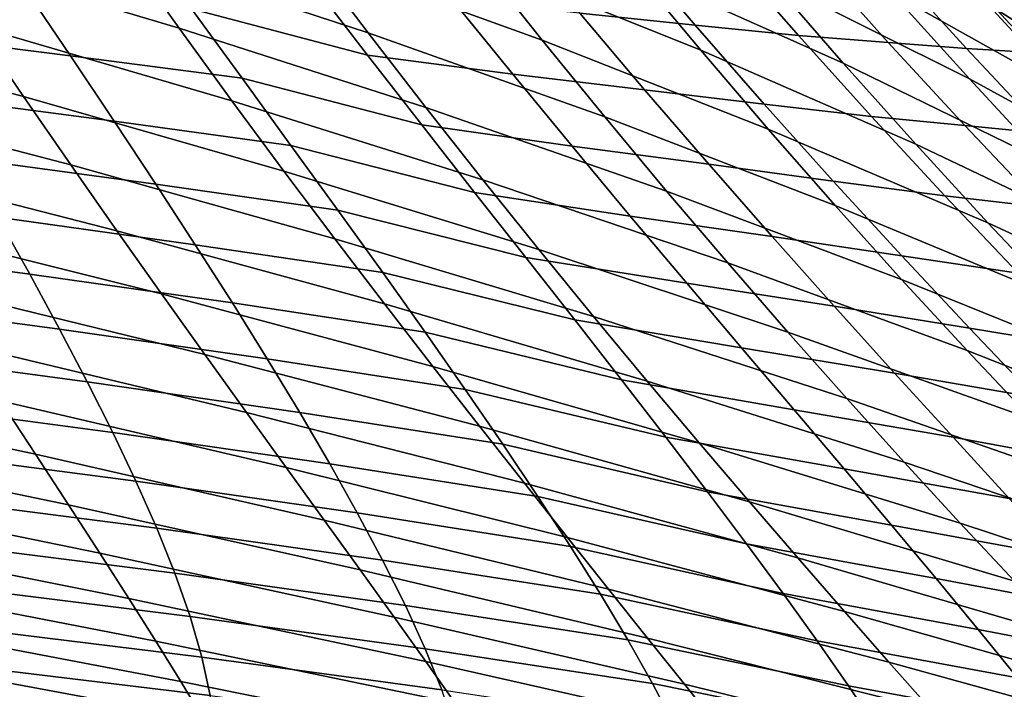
# Model space of a CAD drawing. Header units: metres. Extents: x -365 to 28, y -28 to 28.
# Tile 91 of 256: x -24.44 to -20.5, y -21.69 to -19.02. Entities that reach past the tile are written whole.
import ezdxf

# ---------------------------------------------------------------- set-up
doc = ezdxf.new("R2010")
doc.units = ezdxf.units.M
doc.layers.add('solid_24_501_103_XXX', color=7, linetype='CONTINUOUS')

msp = doc.modelspace()

# ---------------------------------------------------------------- linework, layer by layer
at = {"layer": 'solid_24_501_103_XXX'}
for points in [[(-20.603907, -18.213428, 42.729824), (-20.519827, -18.308096, -60), (-19.6654, -19.222958, -60), (-20.365715, -18.479385, 43.029308)], [(-20.182934, -19.052423, 48.690849), (-20.856688, -18.615086, 49.699287), (-21.177586, -18.245213, 49.194675), (-20.52651, -18.679554, 48.168316)], [(-19.703373, -19.184032, 110.5), (-20.556799, -18.266582, 110.5), (-20.000048, -18.874537, 104.244537), (-19.737448, -19.148973, 104.041115)], [(-20.486809, -18.339701, 110.559593), (-20.556799, -18.266582, 110.5), (-19.703373, -19.184032, 110.5)], [(-20.04929, -18.779844, 114.398811), (-19.725824, -19.131824, 114.556641), (-20.395311, -18.41662, 114.447586), (-20.519588, -18.276377, 114.380669)], [(-19.903423, -19.137789, 47.147198), (-20.52651, -18.679554, 48.168316), (-20.864803, -18.29888, 47.664837), (-20.265284, -18.75342, 46.626358)], [(19.6654, -19.222958, -60), (-19.6654, -19.222958, -60), (-20.519827, -18.308096, -60)], [(20.519827, -18.308096, -60), (19.6654, -19.222958, -60), (-20.519827, -18.308096, -60)], [(-20.079708, -18.829243, 45.067764), (-19.70035, -19.225822, 45.585148), (-20.265284, -18.75342, 46.626358), (-20.620523, -18.361309, 46.125195)], [(-23.798517, -19.052382, 59.527912), (-24.809408, -18.751549, 60.381126), (-25.008289, -18.450979, 59.885281), (-24.012545, -18.752909, 59.01144)], [(-23.042299, -19.071312, 58.133625), (-24.012545, -18.752909, 59.01144), (-24.228514, -18.444706, 58.508099), (-23.274548, -18.763878, 57.609821)], [(-22.346979, -19.099922, 56.707649), (-23.274548, -18.763878, 57.609821), (-23.50803, -18.447868, 57.100124), (-22.597851, -18.784311, 56.177769)], [(-21.713591, -19.139915, 55.254776), (-22.597851, -18.784311, 56.177769), (-22.849188, -18.460186, 55.662971), (-21.983427, -18.815784, 54.720055)], [(-21.144367, -19.191242, 53.777229), (-21.983427, -18.815784, 54.720055), (-22.252897, -18.483103, 54.201405), (-21.433434, -18.858089, 53.238995)], [(-20.640505, -19.254826, 52.279362), (-21.433434, -18.858089, 53.238995), (-21.721247, -18.516241, 52.717815), (-20.949017, -18.911983, 51.738934)], [(-20.203558, -19.330299, 50.763824), (-20.949017, -18.911983, 51.738934), (-21.255367, -18.560331, 51.216331), (-20.531683, -18.977068, 50.222382)], [(-19.835138, -19.416611, 49.232277), (-20.531683, -18.977068, 50.222382), (-20.856688, -18.615086, 49.699287), (-20.182934, -19.052423, 48.690849)], [(-23.267084, -18.871378, 98.378754), (-23.955381, -18.687983, 98.195213), (-23.748461, -18.974276, 97.956398), (-23.045395, -19.159283, 98.133545)], [(-22.010483, -18.718277, 99.648315), (-22.456581, -18.678204, 99.278481), (-22.197689, -18.991535, 99.023544), (-21.736338, -19.040058, 99.387878)], [(-19.536091, -19.513535, 47.687515), (-20.182934, -19.052423, 48.690849), (-20.52651, -18.679554, 48.168316), (-19.903423, -19.137789, 47.147198)], [(-21.612019, -18.750996, 100.042007), (-22.010483, -18.718277, 99.648315), (-21.736338, -19.040058, 99.387878), (-21.323875, -19.080936, 99.776924)], [(-24.420116, -19.325558, 61.407753), (-25.484585, -19.042238, 62.21212), (-25.663767, -18.758101, 61.714451), (-24.613111, -19.043207, 60.889019)], [(-23.587242, -19.342512, 60.056778), (-24.613111, -19.043207, 60.889019), (-24.809408, -18.751549, 60.381126), (-23.798517, -19.052382, 59.527912)], [(-22.81214, -19.36953, 58.670929), (-23.798517, -19.052382, 59.527912), (-24.012545, -18.752909, 59.01144), (-23.042299, -19.071312, 58.133625)], [(-22.097462, -19.406424, 57.252003), (-23.042299, -19.071312, 58.133625), (-23.274548, -18.763878, 57.609821), (-22.346979, -19.099922, 56.707649)], [(-21.26634, -18.770899, 100.461838), (-21.612019, -18.750996, 100.042007), (-21.323875, -19.080936, 99.776924), (-20.965054, -19.108921, 100.192642)], [(-21.444319, -19.454939, 55.804951), (-22.346979, -19.099922, 56.707649), (-22.597851, -18.784311, 56.177769), (-21.713591, -19.139915, 55.254776)], [(-20.966415, -18.786655, 100.899132), (-21.26634, -18.770899, 100.461838), (-20.965054, -19.108921, 100.192642), (-20.65251, -19.132729, 100.6259)], [(-20.714846, -18.795444, 101.354431), (-20.966415, -18.786655, 100.899132), (-20.65251, -19.132729, 100.6259), (-20.389084, -19.149441, 101.077332)], [(-20.510771, -18.797325, 101.826431), (-20.714846, -18.795444, 101.354431), (-20.389084, -19.149441, 101.077332), (-20.17403, -19.159098, 101.545639)], [(-20.17403, -19.159098, 101.545639), (-20.003342, -19.164762, 102.027222), (-20.350962, -18.794571, 102.312065), (-20.510771, -18.797325, 101.826431)], [(-24.414267, -18.892696, 97.718513), (-25.123405, -18.808521, 97.513695), (-24.961666, -19.071257, 97.291382), (-24.232737, -19.162432, 97.486382)], [(-20.855017, -19.515182, 54.331894), (-21.713591, -19.139915, 55.254776), (-21.983427, -18.815784, 54.720055), (-21.144367, -19.191242, 53.777229)], [(-22.705442, -18.938473, 98.683716), (-23.267084, -18.871378, 98.378754), (-23.045395, -19.159283, 98.133545), (-22.464735, -19.235479, 98.43045)], [(-20.330803, -19.588242, 52.8372), (-21.144367, -19.191242, 53.777229), (-21.433434, -18.858089, 53.238995), (-20.640505, -19.254826, 52.279362)], [(-23.748461, -18.974276, 97.956398), (-24.414267, -18.892696, 97.718513), (-24.232737, -19.162432, 97.486382), (-23.546801, -19.251902, 97.714722)], [(-19.873297, -19.673935, 51.32346), (-20.640505, -19.254826, 52.279362), (-20.949017, -18.911983, 51.738934), (-20.203558, -19.330299, 50.763824)], [(-22.197689, -18.991535, 99.023544), (-22.705442, -18.938473, 98.683716), (-22.464735, -19.235479, 98.43045), (-21.938814, -19.29777, 98.763107)], [(-23.045395, -19.159283, 98.133545), (-23.748461, -18.974276, 97.956398), (-23.546801, -19.251902, 97.714722), (-22.828407, -19.438337, 97.885071)], [(-21.736338, -19.040058, 99.387878), (-22.197689, -18.991535, 99.023544), (-21.938814, -19.29777, 98.763107), (-21.460333, -19.35537, 99.12101)], [(-19.484184, -19.771242, 49.792431), (-20.203558, -19.330299, 50.763824), (-20.531683, -18.977068, 50.222382), (-19.835138, -19.416611, 49.232277)], [(-21.323875, -19.080936, 99.776924), (-21.736338, -19.040058, 99.387878), (-21.460333, -19.35537, 99.12101), (-21.03211, -19.404985, 99.504608)], [(-24.231129, -19.598282, 61.93597), (-25.309189, -19.317099, 62.719036), (-25.484585, -19.042238, 62.21212), (-24.420116, -19.325558, 61.407753)], [(-24.232737, -19.162432, 97.486382), (-24.961666, -19.071257, 97.291382), (-24.807335, -19.325502, 97.068199), (-24.058159, -19.423363, 97.252754)], [(-23.379465, -19.62295, 60.596764), (-24.420116, -19.325558, 61.407753), (-24.613111, -19.043207, 60.889019), (-23.587242, -19.342512, 60.056778)], [(-22.584909, -19.657965, 59.220955), (-23.587242, -19.342512, 60.056778), (-23.798517, -19.052382, 59.527912), (-22.81214, -19.36953, 58.670929)], [(-21.850193, -19.703211, 57.810211), (-22.81214, -19.36953, 58.670929), (-23.042299, -19.071312, 58.133625), (-22.097462, -19.406424, 57.252003)], [(-20.965054, -19.108921, 100.192642), (-21.323875, -19.080936, 99.776924), (-21.03211, -19.404985, 99.504608), (-20.659124, -19.441294, 99.916069)], [(-21.176542, -19.760296, 56.369949), (-22.097462, -19.406424, 57.252003), (-22.346979, -19.099922, 56.707649), (-21.444319, -19.454939, 55.804951)], [(-20.65251, -19.132729, 100.6259), (-20.965054, -19.108921, 100.192642), (-20.659124, -19.441294, 99.916069), (-20.333052, -19.47337, 100.345276)], [(-22.464735, -19.235479, 98.43045), (-23.045395, -19.159283, 98.133545), (-22.828407, -19.438337, 97.885071), (-22.227482, -19.523771, 98.17318)], [(-20.566349, -19.829403, 54.902367), (-21.444319, -19.454939, 55.804951), (-21.713591, -19.139915, 55.254776), (-20.855017, -19.515182, 54.331894)], [(-20.389084, -19.149441, 101.077332), (-20.65251, -19.132729, 100.6259), (-20.333052, -19.47337, 100.345276), (-20.056776, -19.498276, 100.792862)], [(-23.546801, -19.251902, 97.714722), (-24.232737, -19.162432, 97.486382), (-24.058159, -19.423363, 97.252754), (-23.351511, -19.520403, 97.470871)], [(-20.020916, -19.911766, 53.411816), (-20.855017, -19.515182, 54.331894), (-21.144367, -19.191242, 53.777229), (-20.330803, -19.588242, 52.8372)], [(-21.938814, -19.29777, 98.763107), (-22.464735, -19.235479, 98.43045), (-22.227482, -19.523771, 98.17318), (-21.681801, -19.595726, 98.497856)], [(-22.828407, -19.438337, 97.885071), (-23.546801, -19.251902, 97.714722), (-23.351511, -19.520403, 97.470871), (-22.617323, -19.70804, 97.634003)], [(-19.541924, -20.007391, 51.900845), (-20.330803, -19.588242, 52.8372), (-20.640505, -19.254826, 52.279362), (-19.873297, -19.673935, 51.32346)], [(-24.04685, -19.861057, 62.472317), (-25.138252, -19.582327, 63.233887), (-25.309189, -19.317099, 62.719036), (-24.231129, -19.598282, 61.93597)], [(-21.460333, -19.35537, 99.12101), (-21.938814, -19.29777, 98.763107), (-21.681801, -19.595726, 98.497856), (-21.18441, -19.662964, 98.848419)], [(-24.058159, -19.423363, 97.252754), (-24.807335, -19.325502, 97.068199), (-24.661293, -19.570845, 96.844727), (-23.891563, -19.675028, 97.018295)], [(-23.17592, -19.89341, 61.146473), (-24.231129, -19.598282, 61.93597), (-24.420116, -19.325558, 61.407753), (-23.379465, -19.62295, 60.596764)], [(-22.361389, -19.936316, 59.782383), (-23.379465, -19.62295, 60.596764), (-23.587242, -19.342512, 60.056778), (-22.584909, -19.657965, 59.220955)], [(-21.03211, -19.404985, 99.504608), (-21.460333, -19.35537, 99.12101), (-21.18441, -19.662964, 98.848419), (-20.73844, -19.721998, 99.225594)], [(-21.606047, -19.989769, 58.381474), (-22.584909, -19.657965, 59.220955), (-22.81214, -19.36953, 58.670929), (-21.850193, -19.703211, 57.810211)], [(-23.351511, -19.520403, 97.470871), (-24.058159, -19.423363, 97.252754), (-23.891563, -19.675028, 97.018295), (-23.163692, -19.779324, 97.225517)], [(-20.911194, -20.055431, 56.949158), (-21.850193, -19.703211, 57.810211), (-22.097462, -19.406424, 57.252003), (-21.176542, -19.760296, 56.369949)], [(-20.659124, -19.441294, 99.916069), (-21.03211, -19.404985, 99.504608), (-20.73844, -19.721998, 99.225594), (-20.34936, -19.767294, 99.631943)], [(-22.227482, -19.523771, 98.17318), (-22.828407, -19.438337, 97.885071), (-22.617323, -19.70804, 97.634003), (-21.995274, -19.802435, 97.91256)], [(-20.279333, -20.133392, 55.488007), (-21.176542, -19.760296, 56.369949), (-21.444319, -19.454939, 55.804951), (-20.566349, -19.829403, 54.902367)], [(-20.333052, -19.47337, 100.345276), (-20.659124, -19.441294, 99.916069), (-20.34936, -19.767294, 99.631943), (-20.008671, -19.807905, 100.056931)], [(-22.617323, -19.70804, 97.634003), (-23.351511, -19.520403, 97.470871), (-23.163692, -19.779324, 97.225517), (-22.413269, -19.967966, 97.381012)], [(-21.681801, -19.595726, 98.497856), (-22.227482, -19.523771, 98.17318), (-21.995274, -19.802435, 97.91256), (-21.428488, -19.88423, 98.22847)], [(-19.711849, -20.224936, 54.002575), (-20.566349, -19.829403, 54.902367), (-20.855017, -19.515182, 54.331894), (-20.020916, -19.911766, 53.411816)], [(-23.867985, -20.113564, 63.015438), (-24.972446, -19.837572, 63.755363), (-25.138252, -19.582327, 63.233887), (-24.04685, -19.861057, 62.472317)], [(-23.891563, -19.675028, 97.018295), (-24.661293, -19.570845, 96.844727), (-24.523909, -19.80727, 96.621132), (-23.733843, -19.917065, 96.783562)], [(-22.977346, -20.153603, 61.704502), (-24.04685, -19.861057, 62.472317), (-24.231129, -19.598282, 61.93597), (-23.17592, -19.89341, 61.146473)], [(-22.142344, -20.20433, 60.353764), (-23.17592, -19.89341, 61.146473), (-23.379465, -19.62295, 60.596764), (-22.361389, -19.936316, 59.782383)], [(-21.18441, -19.662964, 98.848419), (-21.681801, -19.595726, 98.497856), (-21.428488, -19.88423, 98.22847), (-20.910519, -19.961596, 98.570847)], [(-21.365831, -20.265842, 58.964405), (-22.361389, -19.936316, 59.782383), (-22.584909, -19.657965, 59.220955), (-21.606047, -19.989769, 58.381474)], [(-20.73844, -19.721998, 99.225594), (-21.18441, -19.662964, 98.848419), (-20.910519, -19.961596, 98.570847), (-20.444916, -20.030668, 98.940659)], [(-24.523909, -19.80727, 96.621132), (-25.352476, -19.697844, 96.494682), (-25.24247, -19.921894, 96.281792), (-24.395327, -20.034937, 96.3974)], [(-23.163692, -19.779324, 97.225517), (-23.891563, -19.675028, 97.018295), (-23.733843, -19.917065, 96.783562), (-22.984447, -20.02821, 96.979355)], [(-21.995274, -19.802435, 97.91256), (-22.617323, -19.70804, 97.634003), (-22.413269, -19.967966, 97.381012), (-21.769363, -20.071005, 97.649292)], [(-20.649176, -20.339884, 57.541729), (-21.606047, -19.989769, 58.381474), (-21.850193, -19.703211, 57.810211), (-20.911194, -20.055431, 56.949158)], [(-20.34936, -19.767294, 99.631943), (-20.73844, -19.721998, 99.225594), (-20.444916, -20.030668, 98.940659), (-20.037605, -20.085711, 99.340851)], [(-22.413269, -19.967966, 97.381012), (-23.163692, -19.779324, 97.225517), (-22.984447, -20.02821, 96.979355), (-22.217379, -20.21769, 97.126801)], [(-19.994938, -20.426638, 56.088192), (-20.911194, -20.055431, 56.949158), (-21.176542, -19.760296, 56.369949), (-20.279333, -20.133392, 55.488007)], [(-23.733843, -19.917065, 96.783562), (-24.523909, -19.80727, 96.621132), (-24.395327, -20.034937, 96.3974), (-23.585314, -20.149559, 96.548645)], [(-21.428488, -19.88423, 98.22847), (-21.995274, -19.802435, 97.91256), (-21.769363, -20.071005, 97.649292), (-21.180529, -20.162367, 97.955643)], [(-23.69523, -20.355486, 63.563969), (-24.812443, -20.082485, 64.282143), (-24.972446, -19.837572, 63.755363), (-23.867985, -20.113564, 63.015438)], [(-22.784475, -20.403246, 62.269459), (-23.867985, -20.113564, 63.015438), (-24.04685, -19.861057, 62.472317), (-22.977346, -20.153603, 61.704502)], [(-19.404615, -20.52729, 54.608837), (-20.279333, -20.133392, 55.488007), (-20.566349, -19.829403, 54.902367), (-19.711849, -20.224936, 54.002575)], [(-21.928537, -20.461761, 60.933659), (-22.977346, -20.153603, 61.704502), (-23.17592, -19.89341, 61.146473), (-22.142344, -20.20433, 60.353764)], [(-20.910519, -19.961596, 98.570847), (-21.428488, -19.88423, 98.22847), (-21.180529, -20.162367, 97.955643), (-20.6406, -20.250025, 98.289009)], [(-24.395327, -20.034937, 96.3974), (-25.24247, -19.921894, 96.281792), (-25.14098, -20.138014, 96.06881), (-24.275694, -20.254, 96.173515)], [(-22.984447, -20.02821, 96.979355), (-23.733843, -19.917065, 96.783562), (-23.585314, -20.149559, 96.548645), (-22.814655, -20.266775, 96.732903)], [(-21.130344, -20.531221, 59.557522), (-22.142344, -20.20433, 60.353764), (-22.361389, -19.936316, 59.782383), (-21.365831, -20.265842, 58.964405)], [(-21.769363, -20.071005, 97.649292), (-22.413269, -19.967966, 97.381012), (-22.217379, -20.21769, 97.126801), (-21.550955, -20.329067, 97.384071)], [(-20.444916, -20.030668, 98.940659), (-20.910519, -19.961596, 98.570847), (-20.6406, -20.250025, 98.289009), (-20.153593, -20.329691, 98.650551)], [(-20.391329, -20.613441, 58.14624), (-21.365831, -20.265842, 58.964405), (-21.606047, -19.989769, 58.381474), (-20.649176, -20.339884, 57.541729)], [(-23.585314, -20.149559, 96.548645), (-24.395327, -20.034937, 96.3974), (-24.275694, -20.254, 96.173515), (-23.446138, -20.372717, 96.313515)], [(-22.217379, -20.21769, 97.126801), (-22.984447, -20.02821, 96.979355), (-22.814655, -20.266775, 96.732903), (-22.030748, -20.45681, 96.872002)], [(-19.714106, -20.708731, 56.702049), (-20.649176, -20.339884, 57.541729), (-20.911194, -20.055431, 56.949158), (-19.994938, -20.426638, 56.088192)], [(-23.529139, -20.586674, 64.116264), (-24.658779, -20.316866, 64.812683), (-24.812443, -20.082485, 64.282143), (-23.69523, -20.355486, 63.563969)], [(-21.180529, -20.162367, 97.955643), (-21.769363, -20.071005, 97.649292), (-21.550955, -20.329067, 97.384071), (-20.939232, -20.429701, 97.680084)], [(-24.275694, -20.254, 96.173515), (-25.14098, -20.138014, 96.06881), (-25.048063, -20.34642, 95.855492), (-24.165152, -20.464624, 95.949471)], [(-22.598036, -20.642059, 62.839924), (-23.69523, -20.355486, 63.563969), (-23.867985, -20.113564, 63.015438), (-22.784475, -20.403246, 62.269459)], [(-22.814655, -20.266775, 96.732903), (-23.585314, -20.149559, 96.548645), (-23.446138, -20.372717, 96.313515), (-22.6546, -20.495195, 96.486176)], [(-21.720741, -20.708363, 61.520622), (-22.784475, -20.403246, 62.269459), (-22.977346, -20.153603, 61.704502), (-21.928537, -20.461761, 60.933659)], [(-20.6406, -20.250025, 98.289009), (-21.180529, -20.162367, 97.955643), (-20.939232, -20.429701, 97.680084), (-20.37636, -20.527355, 98.003624)], [(-21.550955, -20.329067, 97.384071), (-22.217379, -20.21769, 97.126801), (-22.030748, -20.45681, 96.872002), (-21.341249, -20.576212, 97.117607)], [(-20.900387, -20.785698, 60.159344), (-21.928537, -20.461761, 60.933659), (-22.142344, -20.20433, 60.353764), (-21.130344, -20.531221, 59.557522)], [(-23.446138, -20.372717, 96.313515), (-24.275694, -20.254, 96.173515), (-24.165152, -20.464624, 95.949471), (-23.316477, -20.586742, 96.078148)], [(-20.153593, -20.329691, 98.650551), (-20.6406, -20.250025, 98.289009), (-20.37636, -20.527355, 98.003624), (-19.866514, -20.617769, 98.356056)], [(-24.372019, -20.753912, 65.877678), (-25.542376, -20.504229, 66.526222), (-25.671362, -20.287575, 66.014938), (-24.511843, -20.540682, 65.345139)], [(-22.030748, -20.45681, 96.872002), (-22.814655, -20.266775, 96.732903), (-22.6546, -20.495195, 96.486176), (-21.853977, -20.68531, 96.61689)], [(-20.138485, -20.875938, 58.761154), (-21.130344, -20.531221, 59.557522), (-21.365831, -20.265842, 58.964405), (-20.391329, -20.613441, 58.14624)], [(-23.370111, -20.807121, 64.67041), (-24.511843, -20.540682, 65.345139), (-24.658779, -20.316866, 64.812683), (-23.529139, -20.586674, 64.116264)], [(-20.939232, -20.429701, 97.680084), (-21.550955, -20.329067, 97.384071), (-21.341249, -20.576212, 97.117607), (-20.705877, -20.685841, 97.402519)], [(-19.437704, -20.979515, 57.328098), (-20.391329, -20.613441, 58.14624), (-20.649176, -20.339884, 57.541729), (-19.714106, -20.708731, 56.702049)], [(-24.165152, -20.464624, 95.949471), (-25.048063, -20.34642, 95.855492), (-24.963581, -20.547596, 95.640953), (-24.063721, -20.667116, 95.724831)], [(-22.418585, -20.869938, 63.414169), (-23.529139, -20.586674, 64.116264), (-23.69523, -20.355486, 63.563969), (-22.598036, -20.642059, 62.839924)], [(-22.6546, -20.495195, 96.486176), (-23.446138, -20.372717, 96.313515), (-23.316477, -20.586742, 96.078148), (-22.504457, -20.713728, 96.239143)], [(-21.519705, -20.943892, 62.11319), (-22.598036, -20.642059, 62.839924), (-22.784475, -20.403246, 62.269459), (-21.720741, -20.708363, 61.520622)], [(-21.341249, -20.576212, 97.117607), (-22.030748, -20.45681, 96.872002), (-21.853977, -20.68531, 96.61689), (-21.141394, -20.812078, 96.85054)], [(-20.37636, -20.527355, 98.003624), (-20.939232, -20.429701, 97.680084), (-20.705877, -20.685841, 97.402519), (-20.119177, -20.793184, 97.715446)], [(-23.316477, -20.586742, 96.078148), (-24.165152, -20.464624, 95.949471), (-24.063721, -20.667116, 95.724831), (-23.196482, -20.791853, 95.842491)], [(-21.853977, -20.68531, 96.61689), (-22.6546, -20.495195, 96.486176), (-22.504457, -20.713728, 96.239143), (-21.687262, -20.903475, 96.361389)], [(-20.676752, -21.029064, 60.768375), (-21.720741, -20.708363, 61.520622), (-21.928537, -20.461761, 60.933659), (-20.900387, -20.785698, 60.159344)], [(-24.239685, -20.956532, 66.408455), (-25.420517, -20.710396, 67.035973), (-25.542376, -20.504229, 66.526222), (-24.372019, -20.753912, 65.877678)], [(-19.891472, -21.127213, 59.384953), (-20.900387, -20.785698, 60.159344), (-21.130344, -20.531221, 59.557522), (-20.138485, -20.875938, 58.761154)], [(-24.063721, -20.667116, 95.724831), (-24.963581, -20.547596, 95.640953), (-24.887564, -20.741951, 95.42437), (-23.971233, -20.862009, 95.498528)], [(-23.218552, -21.01684, 65.224487), (-24.372019, -20.753912, 65.877678), (-24.511843, -20.540682, 65.345139), (-23.370111, -20.807121, 64.67041)], [(-20.705877, -20.685841, 97.402519), (-21.341249, -20.576212, 97.117607), (-21.141394, -20.812078, 96.85054), (-20.481741, -20.930391, 97.123657)], [(-22.246548, -21.086916, 63.9902), (-23.370111, -20.807121, 64.67041), (-23.529139, -20.586674, 64.116264), (-22.418585, -20.869938, 63.414169)], [(-22.504457, -20.713728, 96.239143), (-23.316477, -20.586742, 96.078148), (-23.196482, -20.791853, 95.842491), (-22.364403, -20.922628, 95.991753)], [(-21.326006, -21.168291, 62.709549), (-22.418585, -20.869938, 63.414169), (-22.598036, -20.642059, 62.839924), (-21.519705, -20.943892, 62.11319)], [(-23.196482, -20.791853, 95.842491), (-24.063721, -20.667116, 95.724831), (-23.971233, -20.862009, 95.498528), (-23.086132, -20.988441, 95.605896)], [(-21.141394, -20.812078, 96.85054), (-21.853977, -20.68531, 96.61689), (-21.687262, -20.903475, 96.361389), (-20.951931, -21.036749, 96.583061)], [(-20.119177, -20.793184, 97.715446), (-20.705877, -20.685841, 97.402519), (-20.481741, -20.930391, 97.123657), (-19.870398, -21.047142, 97.425201)], [(-24.115227, -21.14852, 66.935623), (-25.30615, -20.906031, 67.542427), (-25.420517, -20.710396, 67.035973), (-24.239685, -20.956532, 66.408455)], [(-21.687262, -20.903475, 96.361389), (-22.504457, -20.713728, 96.239143), (-22.364403, -20.922628, 95.991753), (-21.530787, -21.111599, 96.105446)], [(-20.460224, -21.261122, 61.383106), (-21.519705, -20.943892, 62.11319), (-21.720741, -20.708363, 61.520622), (-20.676752, -21.029064, 60.768375)], [(-23.971233, -20.862009, 95.498528), (-24.887564, -20.741951, 95.42437), (-24.821171, -20.929281, 95.206001), (-23.887911, -21.049627, 95.269852)], [(-23.074858, -21.215836, 65.776581), (-24.239685, -20.956532, 66.408455), (-24.372019, -20.753912, 65.877678), (-23.218552, -21.01684, 65.224487)], [(-22.082344, -21.293028, 64.566017), (-23.218552, -21.01684, 65.224487), (-23.370111, -20.807121, 64.67041), (-22.246548, -21.086916, 63.9902)], [(-22.364403, -20.922628, 95.991753), (-23.196482, -20.791853, 95.842491), (-23.086132, -20.988441, 95.605896), (-22.234596, -21.122171, 95.743874)], [(-20.481741, -20.930391, 97.123657), (-21.141394, -20.812078, 96.85054), (-20.951931, -21.036749, 96.583061), (-20.268003, -21.163034, 96.844162)], [(-19.651121, -21.367092, 60.016102), (-20.676752, -21.029064, 60.768375), (-20.900387, -20.785698, 60.159344), (-19.891472, -21.127213, 59.384953)], [(-23.086132, -20.988441, 95.605896), (-23.971233, -20.862009, 95.498528), (-23.887911, -21.049627, 95.269852), (-22.985245, -21.177078, 95.367172)], [(-21.140081, -21.38163, 63.307625), (-22.246548, -21.086916, 63.9902), (-22.418585, -20.869938, 63.414169), (-21.326006, -21.168291, 62.709549)], [(-23.998976, -21.32988, 67.457359), (-25.199598, -21.091105, 68.043816), (-25.30615, -20.906031, 67.542427), (-24.115227, -21.14852, 66.935623)], [(-23.887911, -21.049627, 95.269852), (-24.821171, -20.929281, 95.206001), (-24.765923, -21.109135, 94.986557), (-23.815174, -21.229614, 95.039284)], [(-21.530787, -21.111599, 96.105446), (-22.364403, -20.922628, 95.991753), (-22.234596, -21.122171, 95.743874), (-21.384741, -21.309975, 95.848976)], [(-20.951931, -21.036749, 96.583061), (-21.687262, -20.903475, 96.361389), (-21.530787, -21.111599, 96.105446), (-20.773066, -21.25057, 96.315063)], [(-22.939432, -21.404114, 66.324753), (-24.115227, -21.14852, 66.935623), (-24.239685, -20.956532, 66.408455), (-23.074858, -21.215836, 65.776581)], [(-20.25139, -21.481861, 62.001637), (-21.326006, -21.168291, 62.709549), (-21.519705, -20.943892, 62.11319), (-20.460224, -21.261122, 61.383106)], [(-22.234596, -21.122171, 95.743874), (-23.086132, -20.988441, 95.605896), (-22.985245, -21.177078, 95.367172), (-22.114965, -21.312832, 95.494652)], [(-21.926392, -21.488317, 65.139626), (-23.074858, -21.215836, 65.776581), (-23.218552, -21.01684, 65.224487), (-22.082344, -21.293028, 64.566017)], [(-20.268003, -21.163034, 96.844162), (-20.951931, -21.036749, 96.583061), (-20.773066, -21.25057, 96.315063), (-20.065178, -21.383947, 96.564125)], [(-19.41824, -21.595432, 60.653034), (-20.460224, -21.261122, 61.383106), (-20.676752, -21.029064, 60.768375), (-19.651121, -21.367092, 60.016102)], [(-22.985245, -21.177078, 95.367172), (-23.887911, -21.049627, 95.269852), (-23.815174, -21.229614, 95.039284), (-22.894287, -21.357958, 95.125763)], [(-20.962366, -21.583982, 63.905342), (-22.082344, -21.293028, 64.566017), (-22.246548, -21.086916, 63.9902), (-21.140081, -21.38163, 63.307625)], [(-23.89106, -21.500753, 67.971848), (-25.101, -21.265722, 68.538422), (-25.199598, -21.091105, 68.043816), (-23.998976, -21.32988, 67.457359)], [(-23.815174, -21.229614, 95.039284), (-24.765923, -21.109135, 94.986557), (-24.722986, -21.280743, 94.767754), (-23.754602, -21.401424, 94.807732)], [(-21.384741, -21.309975, 95.848976), (-22.234596, -21.122171, 95.743874), (-22.114965, -21.312832, 95.494652), (-21.24922, -21.498966, 95.591629)], [(-20.773066, -21.25057, 96.315063), (-21.530787, -21.111599, 96.105446), (-21.384741, -21.309975, 95.848976), (-20.604998, -21.453884, 96.046455)], [(-22.812611, -21.581718, 66.867111), (-23.998976, -21.32988, 67.457359), (-24.115227, -21.14852, 66.935623), (-22.939432, -21.404114, 66.324753)], [(-22.114965, -21.312832, 95.494652), (-22.985245, -21.177078, 95.367172), (-22.894287, -21.357958, 95.125763), (-22.005341, -21.495195, 95.24276)], [(-20.050705, -21.691389, 62.621822), (-21.140081, -21.38163, 63.307625), (-21.326006, -21.168291, 62.709549), (-20.25139, -21.481861, 62.001637)], [(-22.894287, -21.357958, 95.125763), (-23.815174, -21.229614, 95.039284), (-23.754602, -21.401424, 94.807732), (-22.81488, -21.53059, 94.882355)], [(-21.779106, -21.672819, 65.709015), (-22.939432, -21.404114, 66.324753), (-23.074858, -21.215836, 65.776581), (-21.926392, -21.488317, 65.139626)], [(-23.791555, -21.66131, 68.477318), (-25.010429, -21.430025, 69.024521), (-25.101, -21.265722, 68.538422), (-23.89106, -21.500753, 67.971848)], [(-23.754602, -21.401424, 94.807732), (-24.722986, -21.280743, 94.767754), (-24.693272, -21.443132, 94.551971), (-23.707361, -21.564199, 94.577362)], [(-20.065178, -21.383947, 96.564125), (-20.773066, -21.25057, 96.315063), (-20.604998, -21.453884, 96.046455), (-19.873484, -21.593523, 96.283432)], [(-21.24922, -21.498966, 95.591629), (-22.114965, -21.312832, 95.494652), (-22.005341, -21.495195, 95.24276), (-21.124062, -21.679136, 95.332153)], [(-20.793299, -21.775419, 64.500618), (-21.926392, -21.488317, 65.139626), (-22.082344, -21.293028, 64.566017), (-20.962366, -21.583982, 63.905342)], [(-20.604998, -21.453884, 96.046455), (-21.384741, -21.309975, 95.848976), (-21.24922, -21.498966, 95.591629), (-20.447931, -21.647038, 95.777138)], [(-22.694515, -21.748819, 67.401772), (-23.89106, -21.500753, 67.971848), (-23.998976, -21.32988, 67.457359), (-22.812611, -21.581718, 66.867111)], [(-22.005341, -21.495195, 95.24276), (-22.894287, -21.357958, 95.125763), (-22.81488, -21.53059, 94.882355), (-21.906473, -21.669285, 94.98793)], [(-22.81488, -21.53059, 94.882355), (-23.754602, -21.401424, 94.807732), (-23.707361, -21.564199, 94.577362), (-22.74864, -21.694342, 94.63813)], [(-19.858624, -21.889816, 63.241501), (-20.962366, -21.583982, 63.905342), (-21.140081, -21.38163, 63.307625), (-20.050705, -21.691389, 62.621822)], [(-23.700537, -21.811716, 68.971962), (-24.927961, -21.584158, 69.500404), (-25.010429, -21.430025, 69.024521), (-23.791555, -21.66131, 68.477318)], [(-21.640831, -21.846619, 66.272209), (-22.812611, -21.581718, 66.867111), (-22.939432, -21.404114, 66.324753), (-21.779106, -21.672819, 65.709015)], [(-23.707361, -21.564199, 94.577362), (-24.693272, -21.443132, 94.551971), (-24.676949, -21.595911, 94.34034), (-23.674376, -21.717016, 94.350677)], [(-19.873484, -21.593523, 96.283432), (-20.604998, -21.453884, 96.046455), (-20.447931, -21.647038, 95.777138), (-19.693132, -21.792156, 96.001953)], [(-22.585222, -21.905619, 67.926888), (-23.791555, -21.66131, 68.477318), (-23.89106, -21.500753, 67.971848), (-22.694515, -21.748819, 67.401772)], [(-21.124062, -21.679136, 95.332153), (-22.005341, -21.495195, 95.24276), (-21.906473, -21.669285, 94.98793), (-21.009264, -21.850962, 95.069382)], [(-20.633316, -21.956018, 65.091377), (-21.779106, -21.672819, 65.709015), (-21.926392, -21.488317, 65.139626), (-20.793299, -21.775419, 64.500618)], [(-20.447931, -21.647038, 95.777138), (-21.24922, -21.498966, 95.591629), (-21.124062, -21.679136, 95.332153), (-20.301935, -21.830462, 95.506584)], [(-21.906473, -21.669285, 94.98793), (-22.81488, -21.53059, 94.882355), (-22.74864, -21.694342, 94.63813), (-21.820145, -21.834511, 94.730995)], [(-23.61808, -21.952145, 69.454002), (-24.853672, -21.728264, 69.964348), (-24.927961, -21.584158, 69.500404), (-23.700537, -21.811716, 68.971962)], [(-23.674376, -21.717016, 94.350677), (-24.676949, -21.595911, 94.34034), (-24.673246, -21.739431, 94.132355), (-23.655531, -21.85977, 94.128326)], [(-22.74864, -21.694342, 94.63813), (-23.707361, -21.564199, 94.577362), (-23.674376, -21.717016, 94.350677), (-22.696749, -21.848307, 94.395668)], [(-21.511681, -22.009918, 66.827263), (-22.694515, -21.748819, 67.401772), (-22.812611, -21.581718, 66.867111), (-21.640831, -21.846619, 66.272209)], [(-19.675598, -22.077253, 63.858524), (-20.793299, -21.775419, 64.500618), (-20.962366, -21.583982, 63.905342), (-19.858624, -21.889816, 63.241501)], [(-22.484804, -22.052309, 68.440582), (-23.700537, -21.811716, 68.971962), (-23.791555, -21.66131, 68.477318), (-22.585222, -21.905619, 67.926888)], [(-21.009264, -21.850962, 95.069382), (-21.906473, -21.669285, 94.98793), (-21.820145, -21.834511, 94.730995), (-20.906151, -22.014099, 94.803696)], [(-20.482756, -22.125898, 65.675568), (-21.640831, -21.846619, 66.272209), (-21.779106, -21.672819, 65.709015), (-20.633316, -21.956018, 65.091377)], [(-20.301935, -21.830462, 95.506584), (-21.124062, -21.679136, 95.332153), (-21.009264, -21.850962, 95.069382), (-20.166815, -22.004757, 95.233353)]]:
    msp.add_3dface(points, dxfattribs=at)

doc.saveas('drawing.dxf')
